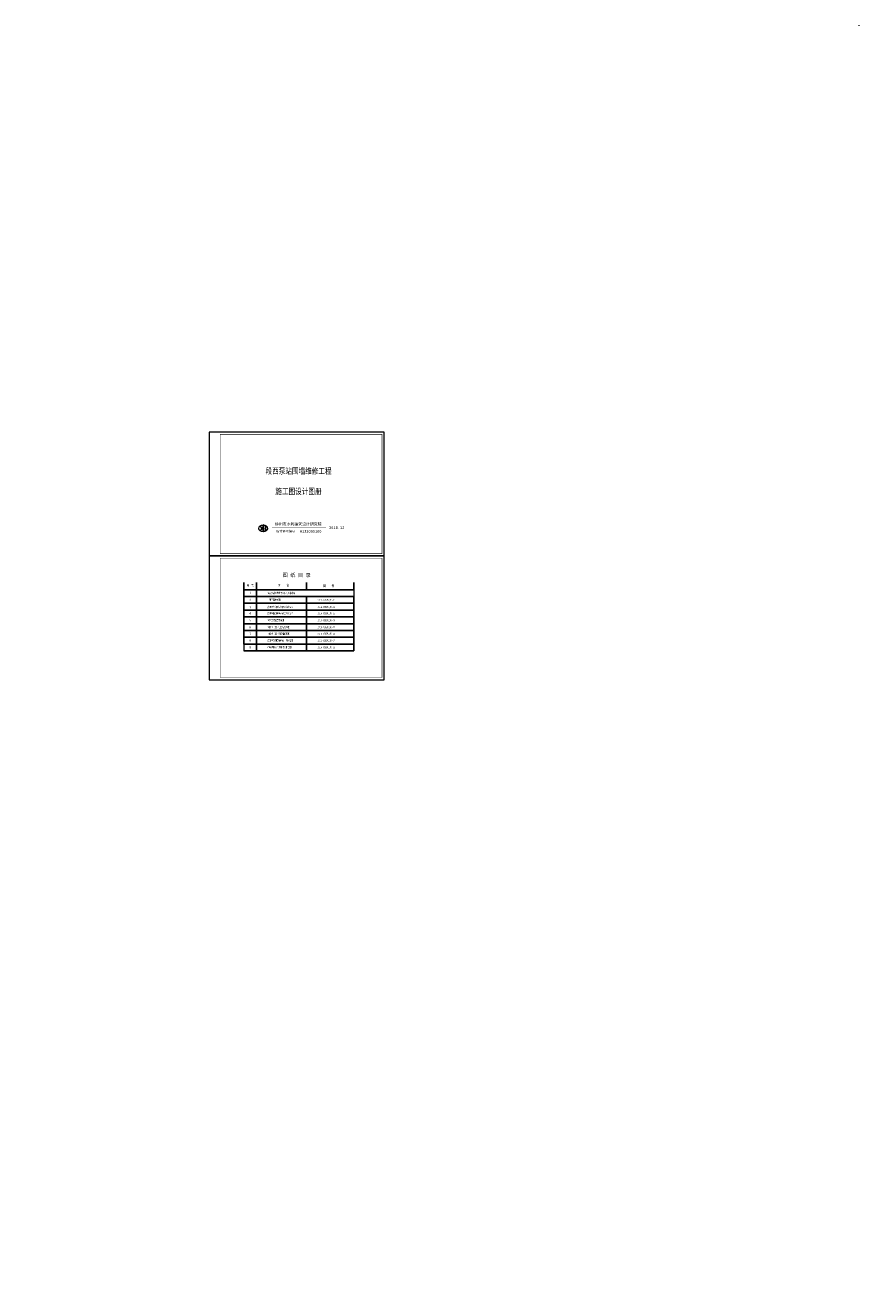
# Model space of a CAD drawing. Extents: x 566443 to 590371, y 3845226 to 3876576.
# Tile 220 of 221: x 587541 to 590371, y 3851645 to 3855939. Entities that reach past the tile are written whole.
import ezdxf
from ezdxf.enums import TextEntityAlignment as Align

# ---------------------------------------------------------------- set-up
doc = ezdxf.new("R2010")
doc.units = 0
doc.linetypes.add('HIDDEN', pattern=[0.375, 0.25, -0.125])
doc.layers.get('0').update_dxf_attribs({"linetype": 'CONTINUOUS', "lineweight": 13})
for name, color, linetype, lineweight in [('0.13文字', 3, 'CONTINUOUS', 13), ('3', 8, 'CONTINUOUS', 5), ('材料', 4, 'CONTINUOUS', 18), ('虚线', 251, 'HIDDEN', 15)]:
    doc.layers.add(name, color=color, linetype=linetype, lineweight=lineweight)
doc.layers.add('图框', color=7, linetype='CONTINUOUS')
doc.styles.add('HZTXT', font='仿宋_GB2312.ttf', dxfattribs={"width": 0.8, "height": 2.5})
doc.styles.add('KT64F', font='txt_____.ttf', dxfattribs={"bigfont": 'KT64F'})
doc.styles.add('图框', font='simfang.ttf', dxfattribs={"width": 0.8})
doc.styles.add('黑体', font='simhei.ttf')

msp = doc.modelspace()

# ---------------------------------------------------------------- hatches: boundary and pattern name
at = {"layer": '0.13文字', "linetype": 'Continuous', "lineweight": 13}
h = msp.add_hatch(dxfattribs=at)
h.set_pattern_fill('混凝土2', color=256, scale=0.5, style=0)
h.set_pattern_definition([(50, (587530.585, 3851604.665), (3.5863, -0.31376), [0.375, -4.125]), (355, (587530.585, 3851604.665), (-0.69376, 3.76096), [0.3, -3.3]), (100.451, (587530.8837, 3851604.639), (2.89255, 3.4472), [0.3187, -3.5057]), (46.184, (587530.585, 3851605.665), (5.3362, -0.8276), [0.5625, -6.1875]), (96.636, (587531.0296, 3851605.596), (4.6733, 4.8706), [0.47805, -5.25856]), (351.184, (587530.585, 3851605.665), (4.6733, 4.8706), [0.45, -4.95]), (21, (587531.085, 3851605.415), (2.98454, -2.0131), [0.375, -4.125]), (326, (587531.085, 3851605.415), (1.21658, 3.62575), [0.3, -3.3]), (71.451, (587531.3336, 3851605.2473), (4.2011, 1.61265), [0.3187, -3.5057]), (37.5, (587530.5849, 3851604.6651), (0.0608, 1.66447), [0, -3.26, 0, -3.35, 0, -3.3125]), (7.5, (587530.5849, 3851604.665), (1.31535, 1.97206), [0, -1.91, 0, -3.185, 0, -1.2625]), (327.5, (587529.4699, 3851604.6651), (2.669112, -0.112774), [0, -1.25, 0, -3.9, 0, -5.175]), (317.5, (587528.97, 3851604.665), (2.91593, 0.50052), [0, -1.625, 0, -2.59, 0, -3.675])])
h.paths.add_polyline_path([(587540.63, 3851648.827), (587544.54, 3851648.827), (587544.54, 3851645.377), (587540.63, 3851645.377)], flags=24)
at = {"layer": '材料'}
h = msp.add_hatch(color=7, dxfattribs=at)
edge = h.paths.add_edge_path()
edge.add_ellipse((588347.663, 3854232.077), major_axis=(15.547, 0), ratio=0.65108941, start_angle=-267.611156, end_angle=-92.388844, ccw=False)
edge.add_line((588347.015, 3854242.19), (588347.015, 3854240.996))
edge.add_spline(control_points=[(588347.015, 3854240.996), (588346.177, 3854240.969), (588345.636, 3854240.926), (588343.451, 3854240.676), (588341.857, 3854240.302), (588339.677, 3854239.499), (588338.978, 3854239.185), (588338.331, 3854238.837)], knot_values=[10.30569246, 10.30569246, 10.30569246, 10.30569246, 10.4161549, 10.4161549, 10.75679974, 10.75679974, 10.93163816, 10.93163816, 10.93163816, 10.93163816], degree=3, periodic=0)
edge.add_spline(control_points=[(588338.331, 3854238.837), (588338.012, 3854238.666), (588337.705, 3854238.486), (588337.412, 3854238.299)], knot_values=[10.2194285, 10.2194285, 10.2194285, 10.2194285, 10.30569246, 10.30569246, 10.30569246, 10.30569246], degree=3, periodic=0)
edge.add_spline(control_points=[(588337.412, 3854238.299), (588337.142, 3854238.126), (588336.884, 3854237.948), (588335.585, 3854236.974), (588334.766, 3854236.085), (588333.656, 3854234.245), (588333.361, 3854233.299), (588333.263, 3854231.415), (588333.458, 3854230.469), (588334.363, 3854228.609), (588335.078, 3854227.698), (588336.415, 3854226.547), (588336.829, 3854226.237), (588337.276, 3854225.943)], knot_values=[8.64363862, 8.64363862, 8.64363862, 8.64363862, 8.72318109, 8.72318109, 9.06382593, 9.06382593, 9.40447077, 9.40447077, 9.74511561, 9.74511561, 10.08576045, 10.08576045, 10.2194285, 10.2194285, 10.2194285, 10.2194285], degree=3, periodic=0)
edge.add_spline(control_points=[(588337.276, 3854225.943), (588337.61, 3854225.724), (588337.962, 3854225.514), (588338.331, 3854225.316)], knot_values=[8.54386785, 8.54386785, 8.54386785, 8.54386785, 8.64363862, 8.64363862, 8.64363862, 8.64363862], degree=3, periodic=0)
edge.add_spline(control_points=[(588338.331, 3854225.316), (588338.728, 3854225.103), (588339.144, 3854224.902), (588340.953, 3854224.126), (588342.501, 3854223.683), (588345.07, 3854223.27), (588346.04, 3854223.179), (588347.015, 3854223.152)], knot_values=[7.89786046, 7.89786046, 7.89786046, 7.89786046, 8.00506647, 8.00506647, 8.34571131, 8.34571131, 8.54386785, 8.54386785, 8.54386785, 8.54386785], degree=3, periodic=0)
edge.add_line((588347.015, 3854223.152), (588347.015, 3854221.963))
edge = h.paths.add_edge_path(flags=17)
edge.add_spline(control_points=[(588337.276, 3854225.943), (588338.919, 3854227.293), (588339.58, 3854228.013), (588340.583, 3854229.544), (588340.905, 3854230.356), (588341.18, 3854231.979), (588341.134, 3854232.792), (588340.671, 3854234.412), (588340.251, 3854235.219), (588339.205, 3854236.534), (588338.677, 3854237.059), (588337.412, 3854238.299)], knot_values=[5.59848503, 5.59848503, 5.59848503, 5.59848503, 5.87573491, 5.87573491, 6.16931252, 6.16931252, 6.46289013, 6.46289013, 6.75646773, 6.75646773, 6.96358868, 6.96358868, 6.96358868, 6.96358868], degree=3, periodic=0)
edge.add_spline(control_points=[(588337.412, 3854238.299), (588337.705, 3854238.486), (588338.012, 3854238.666), (588338.331, 3854238.837)], knot_values=[10.2194285, 10.2194285, 10.2194285, 10.2194285, 10.30569246, 10.30569246, 10.30569246, 10.30569246], degree=3, periodic=0)
edge.add_ellipse((588326.761, 3854232.077), major_axis=(15.547, 0), ratio=0.65108941, start_angle=-41.905326, end_angle=41.904609, ccw=False)
edge.add_spline(control_points=[(588338.331, 3854225.316), (588337.962, 3854225.514), (588337.61, 3854225.724), (588337.276, 3854225.943)], knot_values=[8.54386785, 8.54386785, 8.54386785, 8.54386785, 8.64363862, 8.64363862, 8.64363862, 8.64363862], degree=3, periodic=0)
msp.add_hatch(color=7, dxfattribs=at).paths.add_polyline_path([(588348.311, 3854243.641), (588347.015, 3854243.641), (588347.015, 3854220.455), (588348.311, 3854220.455)])
h = msp.add_hatch(color=7, dxfattribs=at)
edge = h.paths.add_edge_path()
edge.add_ellipse((588347.663, 3854232.077), major_axis=(-15.547, 0), ratio=0.65108941, start_angle=452.388844, end_angle=627.611156)
edge.add_line((588348.311, 3854242.19), (588348.311, 3854240.996))
edge.add_spline(control_points=[(588348.311, 3854240.996), (588349.15, 3854240.969), (588349.69, 3854240.926), (588351.875, 3854240.676), (588353.47, 3854240.302), (588356.351, 3854239.24), (588357.636, 3854238.553), (588359.741, 3854236.974), (588360.56, 3854236.085), (588361.67, 3854234.245), (588361.965, 3854233.299), (588362.063, 3854231.415), (588361.868, 3854230.469), (588360.963, 3854228.609), (588360.248, 3854227.698), (588358.328, 3854226.045), (588357.126, 3854225.307), (588354.373, 3854224.126), (588352.825, 3854223.683), (588350.256, 3854223.27), (588349.286, 3854223.179), (588348.311, 3854223.152)], knot_values=[7.89786046, 7.89786046, 7.89786046, 7.89786046, 8.0083229, 8.0083229, 8.34896774, 8.34896774, 8.68961258, 8.68961258, 9.03025742, 9.03025742, 9.37090226, 9.37090226, 9.7115471, 9.7115471, 10.05219195, 10.05219195, 10.39283679, 10.39283679, 10.73348163, 10.73348163, 10.93163816, 10.93163816, 10.93163816, 10.93163816], degree=3, periodic=0)
edge.add_line((588348.311, 3854223.152), (588348.311, 3854221.963))
edge = h.paths.add_edge_path(flags=17)
edge.add_ellipse((588368.566, 3854232.077), major_axis=(-15.547, 0), ratio=0.65108941, start_angle=318.095391, end_angle=401.905326)
edge.add_spline(control_points=[(588356.995, 3854225.316), (588357.364, 3854225.514), (588357.716, 3854225.724), (588358.05, 3854225.943)], knot_values=[8.54386785, 8.54386785, 8.54386785, 8.54386785, 8.64363862, 8.64363862, 8.64363862, 8.64363862], degree=3, periodic=0)
edge.add_spline(control_points=[(588358.05, 3854225.943), (588356.407, 3854227.293), (588355.746, 3854228.013), (588354.743, 3854229.544), (588354.421, 3854230.356), (588354.147, 3854231.979), (588354.192, 3854232.792), (588354.655, 3854234.412), (588355.076, 3854235.219), (588356.121, 3854236.534), (588356.649, 3854237.059), (588357.914, 3854238.299)], knot_values=[5.59848503, 5.59848503, 5.59848503, 5.59848503, 5.87573491, 5.87573491, 6.16931252, 6.16931252, 6.46289013, 6.46289013, 6.75646773, 6.75646773, 6.96358868, 6.96358868, 6.96358868, 6.96358868], degree=3, periodic=0)
edge.add_spline(control_points=[(588357.914, 3854238.299), (588357.621, 3854238.486), (588357.314, 3854238.666), (588356.995, 3854238.837)], knot_values=[10.2194285, 10.2194285, 10.2194285, 10.2194285, 10.30569246, 10.30569246, 10.30569246, 10.30569246], degree=3, periodic=0)
at = {"layer": '虚线', "ltscale": 100}
h = msp.add_hatch(dxfattribs=at)
h.set_pattern_fill('AR-RSHKE', scale=0.025, style=0)
h.set_pattern_definition([(0, (590369.259, 3855937.195), (16.1925, 7.62), [3.81, -3.175, 4.445, -1.905, 5.715, -2.54]), (0, (590373.069, 3855937.513), (16.1925, 7.62), [3.175, -12.065, 2.54, -3.81]), (0, (590380.689, 3855936.719), (16.1925, 7.62), [1.905, -19.685]), (90, (590369.259, 3855937.195), (-5.3975, 7.62), [7.3025, -23.1775]), (90, (590373.069, 3855937.195), (-5.3975, 7.62), [7.1438, -23.3362]), (90, (590376.244, 3855937.195), (-5.3975, 7.62), [6.6675, -23.8125]), (90, (590380.689, 3855936.719), (-5.3975, 7.62), [7.3025, -23.1775]), (90, (590382.594, 3855936.719), (-5.3975, 7.62), [7.3025, -23.1775]), (90, (590388.309, 3855937.195), (-5.3975, 7.62), [6.985, -23.495])])
h.paths.add_polyline_path([(590371.134, 3855939.07), (590369.259, 3855939.07), (590369.259, 3855937.195), (590371.134, 3855938.073)])

# ---------------------------------------------------------------- linework, layer by layer
at = {"color": 7}
for p, q in [((588347.015, 3854220.455), (588347.015, 3854243.641)), ((588348.311, 3854243.641), (588347.015, 3854243.641)), ((588348.311, 3854220.455), (588348.311, 3854243.641)), ((588348.311, 3854220.455), (588347.015, 3854220.455))]:
    msp.add_line(p, q, dxfattribs=at)
for p, q in [((588281.436, 3854048.793), (588281.436, 3853816.573)), ((588655.417, 3854048.793), (588655.417, 3854023.78)), ((588655.417, 3854023.78), (588655.417, 3854048.793)), ((588655.417, 3854048.793), (588655.417, 3854023.78)), ((588655.417, 3854048.793), (588655.417, 3854048.793)), ((588655.417, 3854048.793), (588655.417, 3853816.573)), ((588655.417, 3854000.758), (588655.417, 3853816.573)), ((588655.417, 3853816.573), (588655.417, 3854000.758)), ((588655.417, 3854000.758), (588655.417, 3853816.573))]:
    msp.add_line(p, q)
for points in [[(588164.32, 3854138.583), (588758.32, 3854138.583), (588758.32, 3854558.583), (588164.32, 3854558.583)], [(588164.32, 3854138.583), (588758.32, 3854138.583), (588758.32, 3854558.583), (588164.32, 3854558.583)], [(588164.32, 3853718.583), (588758.32, 3853718.583), (588758.32, 3854138.583), (588164.32, 3854138.583)]]:
    msp.add_lwpolyline(points, close=True, dxfattribs=at)
for points, const_width in [([(588201.82, 3854551.083), (588750.82, 3854551.083), (588750.82, 3854146.083), (588201.82, 3854146.083), (588201.82, 3854551.083)], 1.5), ([(588377.472, 3854233.55), (588560.63, 3854233.55)], 0.72), ([(588201.82, 3854131.083), (588750.82, 3854131.083), (588750.82, 3853726.083), (588201.82, 3853726.083), (588201.82, 3854131.083)], 1.5)]:
    msp.add_lwpolyline(points, dxfattribs=dict(at, const_width=const_width))
at = {"const_width": 0.392}
for points in [[(588281.436, 3854048.793), (588281.436, 3853816.573)], [(588655.417, 3854048.793), (588281.436, 3854048.793)], [(588281.436, 3853816.573), (588655.417, 3853816.573), (588655.417, 3853816.573), (588655.417, 3854048.793), (588655.417, 3854048.793)]]:
    msp.add_lwpolyline(points, dxfattribs=at)
at = {"color": 7}
for centre, start_param, end_param in [((588347.663, 3854232.077), 4.75408218, 7.81228844), ((588347.663, 3854232.077), 7.89567483, 10.95388109), ((588368.566, 3854232.077), 5.55181191, 7.01457123)]:
    msp.add_ellipse(centre, major_axis=(-15.547, 0), ratio=0.65108941, start_param=start_param, end_param=end_param, dxfattribs=at)
at = {"color": 7, "extrusion": (0, 0, -1)}
msp.add_ellipse((588326.761, 3854232.077), major_axis=(15.547, 0), ratio=0.65108941, start_param=5.55179444, end_param=7.0145597, dxfattribs=at)
at = {"color": 7}
for points, knots in [([(588348.311, 3854223.152), (588349.286, 3854223.179), (588350.256, 3854223.27), (588352.825, 3854223.683), (588354.373, 3854224.126), (588357.126, 3854225.307), (588358.328, 3854226.045), (588360.248, 3854227.698), (588360.963, 3854228.609), (588361.868, 3854230.469), (588362.063, 3854231.415), (588361.965, 3854233.299), (588361.67, 3854234.245), (588360.56, 3854236.085), (588359.741, 3854236.974), (588357.636, 3854238.553), (588356.351, 3854239.24), (588353.47, 3854240.302), (588351.875, 3854240.676), (588349.69, 3854240.926), (588349.15, 3854240.969), (588348.311, 3854240.996)], [7.89786046, 7.89786046, 7.89786046, 7.89786046, 8.09601699, 8.09601699, 8.43666183, 8.43666183, 8.77730667, 8.77730667, 9.11795151, 9.11795151, 9.45859635, 9.45859635, 9.7992412, 9.7992412, 10.13988604, 10.13988604, 10.48053088, 10.48053088, 10.82117572, 10.82117572, 10.93163816, 10.93163816, 10.93163816, 10.93163816]), ([(588357.914, 3854238.299), (588356.649, 3854237.059), (588356.121, 3854236.534), (588355.076, 3854235.219), (588354.655, 3854234.412), (588354.192, 3854232.792), (588354.147, 3854231.979), (588354.421, 3854230.356), (588354.743, 3854229.544), (588355.746, 3854228.013), (588356.407, 3854227.293), (588358.05, 3854225.943)], [5.59848503, 5.59848503, 5.59848503, 5.59848503, 5.80560598, 5.80560598, 6.09918359, 6.09918359, 6.3927612, 6.3927612, 6.68633881, 6.68633881, 6.96358868, 6.96358868, 6.96358868, 6.96358868])]:
    msp.add_open_spline(points, degree=3, knots=knots, dxfattribs=at)
at = {"layer": '图框'}
for p, q in [((588281.436, 3853839.6), (588281.436, 3854048.793)), ((588281.436, 3854023.78), (588655.417, 3854023.78)), ((588324.722, 3853816.573), (588324.722, 3854048.793)), ((588493.996, 3854023.78), (588493.996, 3854048.793)), ((588655.417, 3854023.78), (588655.417, 3854048.793)), ((588655.417, 3854023.78), (588655.417, 3854048.793)), ((588655.417, 3854048.793), (588655.417, 3854048.793)), ((588281.436, 3854000.758), (588655.417, 3854000.758)), ((588281.436, 3853977.735), (588655.417, 3853977.735)), ((588493.996, 3853816.573), (588493.996, 3854000.758)), ((588655.417, 3853839.6), (588655.417, 3854000.758)), ((588655.417, 3853839.6), (588655.417, 3854000.758)), ((588281.436, 3853954.713), (588655.417, 3853954.713)), ((588281.436, 3853931.69), (588655.417, 3853931.69)), ((588281.436, 3853908.668), (588655.417, 3853908.668)), ((588281.436, 3853885.645), (588655.417, 3853885.645)), ((588281.436, 3853862.623), (588655.417, 3853862.623)), ((588281.436, 3853839.6), (588655.417, 3853839.6)), ((588281.436, 3853816.573), (588655.417, 3853816.573)), ((588281.436, 3853816.573), (588655.417, 3853816.573))]:
    msp.add_line(p, q, dxfattribs=at)

# ---------------------------------------------------------------- texts
at = {"color": 7, "style": '图框', "width": 0.8}
for s, p in [('段西泵站围墙维修工程 ', (588474.106, 3854416.851)), ('施工图设计图册', (588467.125, 3854347.777))]:
    msp.add_text(s, height=20, dxfattribs=at).set_placement(p, align=Align.CENTER)
at = {"color": 7, "style": '黑体'}
for s, height, p in [('徐州市水利建筑设计研究院', 9.4248, (588387.319, 3854242.031)), ('2018.12', 9.4248, (588571.109, 3854229.899)), ('设计证书编号 ', 7.5398, (588391.751, 3854218.493)), ('A132005100', 9.4248, (588471.671, 3854217.302))]:
    msp.add_text(s, height=height, dxfattribs=at).set_placement(p)
at = {"layer": '3', "color": 0, "style": 'KT64F'}
msp.add_text('图 纸 目 录', height=12.5, dxfattribs=at).set_placement((588413.279, 3854067.407))
at = {"layer": '图框', "style": 'HZTXT'}
for s, height, width, p in [('序', 7.991, 0.77, (588291.801, 3854034.481)), ('号', 7.991, 0.77, (588307.412, 3854034.154)), ('图', 7.991, 0.77, (588398.028, 3854034.16)), ('名', 7.991, 0.77, (588426.523, 3854034.807)), ('图', 7.991, 0.77, (588551.46, 3854033.416)), ('号', 7.991, 0.77, (588579.555, 3854033.393)), ('2', 7.991, 0.77, (588301.231, 3853985.287)), ('1', 7.991, 0.77, (588301.073, 3854009.108)), ('段西泵站围墙维修工程设计总说明', 6.39285, 0.7, (588361.856, 3854009.326)), ('工程平面布置图', 6.3929, 0.7, (588361.856, 3853986.304)), ('2018-DZBZWQWX-01', 6.39285, 0.7, (588532.427, 3853986.322)), ('4', 7.991, 0.77, (588300.833, 3853939.608)), ('3', 7.991, 0.77, (588300.833, 3853961.253)), ('管理所东侧围墙维修工程布置图', 6.39285, 0.7, (588361.856, 3853961.962)), ('管理所南侧围墙维修工程布置图', 6.39285, 0.7, (588361.856, 3853940.317)), ('2018-DZBZWQWX-02', 6.39285, 0.7, (588532.427, 3853961.981)), ('2018-DZBZWQWX-03', 6.39285, 0.7, (588532.427, 3853940.336)), ('5', 7.991, 0.77, (588300.833, 3853916.171)), ('6', 7.991, 0.77, (588300.833, 3853892.703)), ('南侧新（拆）建围墙结构图', 6.39285, 0.7, (588361.856, 3853893.412)), ('南侧围墙位置示意图', 6.3929, 0.7, (588362, 3853917.302)), ('2018-DZBZWQWX-04', 6.39285, 0.7, (588532.427, 3853916.899)), ('2018-DZBZWQWX-05', 6.39285, 0.7, (588532.427, 3853893.431)), ('8', 7.991, 0.77, (588300.833, 3853847.25)), ('7', 7.991, 0.77, (588300.833, 3853870.568)), ('南侧新（拆）建围墙钢筋图', 6.39285, 0.7, (588361.856, 3853870.974)), ('管理所南侧围墙维修工程布置图', 6.39285, 0.7, (588362, 3853848.381)), ('2018-DZBZWQWX-06', 6.39285, 0.7, (588532.427, 3853871.291)), ('2018-DZBZWQWX-07', 6.39285, 0.7, (588532.427, 3853847.978)), ('9', 7.991, 0.77, (588300.833, 3853824.227)), ('市政道路人行道板恢复断面图', 6.39285, 0.7, (588362, 3853825.358)), ('2018-DZBZWQWX-08', 6.39285, 0.7, (588532.427, 3853824.955))]:
    msp.add_text(s, height=height, dxfattribs=dict(at, width=width)).set_placement(p)

doc.saveas('drawing.dxf')
